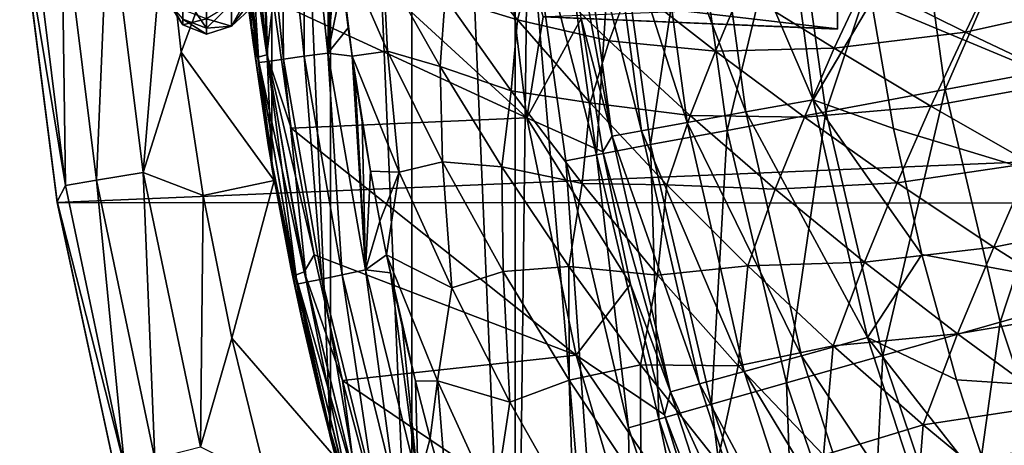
# Model space of a CAD drawing. Header units: metres. Extents: x -24 to 127, y -24 to 24.
# Tile 10 of 151: x -23.91 to -17.13, y -5.73 to -2.8. Entities that reach past the tile are written whole.
import ezdxf

# ---------------------------------------------------------------- set-up
doc = ezdxf.new("R2010")
doc.units = ezdxf.units.M
doc.layers.add('solid_12_381_051_XXX', color=7, linetype='CONTINUOUS')

msp = doc.modelspace()

# ---------------------------------------------------------------- linework, layer by layer
at = {"layer": 'solid_12_381_051_XXX'}
for points in [[(-21.211601, 7.5045, 115.500305), (-21.771027, 5.679258, 115.500305), (-21.21158, -7.504559, 115.500305)], [(-21.211601, 7.5045, 115.500305), (-21.21158, -7.504559, 115.500305), (-20.499392, -9.273963, 115.500305)], [(-20.499464, -0.008795, 115.500305), (-21.211601, 7.5045, 115.500305), (-20.499392, -9.273963, 115.500305)], [(-10.718798, -5.719483, 143.050308), (-17.391409, 5.488925, 143.050308), (-10.718798, 5.719479, 143.050308)], [(-21.771027, 5.679258, 115.500305), (-22.174814, 3.811492, 115.500305), (-21.771015, -5.679303, 115.500305)], [(-21.771027, 5.679258, 115.500305), (-21.771015, -5.679303, 115.500305), (-21.21158, -7.504559, 115.500305)], [(-10.718798, -5.719483, 143.050308), (-17.64142, 4.624305, 143.050308), (-17.391409, 5.488925, 143.050308)], [(-10.718798, -5.719483, 143.050308), (-17.847593, 3.75311, 143.050308), (-17.64142, 4.624305, 143.050308)], [(-22.174814, 3.811492, 115.500305), (-22.41716, 1.920556, 115.500305), (-22.174809, -3.811522, 115.500305)], [(-22.174814, 3.811492, 115.500305), (-22.174809, -3.811522, 115.500305), (-21.771015, -5.679303, 115.500305)], [(-10.718798, -5.719483, 143.050308), (-18.009558, 2.876468, 143.050308), (-17.847593, 3.75311, 143.050308)], [(-18.277462, -2.857893, 133.692993), (-18.277462, 2.698799, 133.043076), (-18.277462, 2.860803, 133.716141)], [(-18.277462, -2.860803, 134.384476), (-18.277462, 2.860803, 133.716141), (-18.277462, 2.857893, 134.407608)], [(-18.277462, -2.857893, 133.692993), (-18.277462, 2.860803, 133.716141), (-18.277462, -2.860803, 134.384476)], [(-18.277462, -2.860803, 134.384476), (-18.277462, 2.857893, 134.407608), (-18.277462, -2.698799, 135.057541)], [(-10.718798, -5.719483, 143.050308), (-18.128433, 1.990991, 143.050308), (-18.009558, 2.876468, 143.050308)], [(-18.277462, -2.690458, 133.02092), (-18.277462, 2.698799, 133.043076), (-18.277462, -2.857893, 133.692993)], [(-10.718798, -5.719483, 143.050308), (-18.204218, 1.096678, 143.050308), (-18.128433, 1.990991, 143.050308)], [(-22.41716, 1.920556, 115.500305), (-22.41716, -1.920572, 115.500305), (-22.174809, -3.811522, 115.500305)], [(-10.718798, -5.719483, 143.050308), (-18.236916, 0.19353, 143.050308), (-18.204218, 1.096678, 143.050308)], [(-10.718798, -5.719483, 143.050308), (-18.237686, 0.096766, 143.050308), (-18.236916, 0.19353, 143.050308)], [(-10.718798, -5.719483, 143.050308), (-18.237942, 0, 143.050308), (-18.237686, 0.096766, 143.050308)], [(-20.411968, -1.897442, 115.500305), (-20.499464, -0.008795, 115.500305), (-20.499392, -9.273963, 115.500305)], [(-10.718798, -5.719483, 143.050308), (-18.215172, -0.898477, 143.050308), (-18.237942, 0, 143.050308)], [(-10.718798, -5.719483, 143.050308), (-18.149597, -1.788854, 143.050308), (-18.215172, -0.898477, 143.050308)], [(-22.365459, -1.523846, 128.502487), (-22.209856, -3.037941, 128.429932), (-22.429228, -1.531495, 128.605469)], [(-22.417665, -1.923091, 128.696045), (-22.429228, -1.531495, 128.605469), (-22.272846, -3.053168, 128.532547)], [(-22.209856, -3.037941, 128.429932), (-22.272846, -3.053168, 128.532547), (-22.429228, -1.531495, 128.605469)], [(-22.362608, -1.545042, 144.753616), (-22.426624, -1.549474, 144.586761), (-22.26652, -3.09158, 144.586746)], [(-22.426624, -1.549474, 144.586761), (-22.414381, -1.961007, 144.421066), (-22.307508, -2.936842, 144.421112)], [(-22.26652, -3.09158, 144.586746), (-22.426624, -1.549474, 144.586761), (-22.307508, -2.936842, 144.421112)], [(-22.365459, -1.523846, 128.502487), (-22.165905, -2.666538, 128.386429), (-22.209856, -3.037941, 128.429932)], [(-22.2542, -1.537546, 144.903381), (-22.362608, -1.545042, 144.753616), (-22.202995, -3.082741, 144.753616)], [(-22.202995, -3.082741, 144.753616), (-22.362608, -1.545042, 144.753616), (-22.26652, -3.09158, 144.586746)], [(-22.110441, -1.527611, 145.019424), (-22.2542, -1.537546, 144.903381), (-22.095394, -3.067789, 144.903397)], [(-22.095394, -3.067789, 144.903397), (-22.2542, -1.537546, 144.903381), (-22.202995, -3.082741, 144.753616)], [(-21.947403, -1.516346, 145.091888), (-22.110441, -1.527611, 145.019424), (-21.95269, -3.047968, 145.01947)], [(-21.95269, -3.047968, 145.01947), (-22.110441, -1.527611, 145.019424), (-22.095394, -3.067789, 144.903397)], [(-21.790834, -3.025496, 145.091965), (-21.947403, -1.516346, 145.091888), (-21.95269, -3.047968, 145.01947)], [(-21.775179, -1.61932, 145.120102), (-21.947403, -1.516346, 145.091888), (-21.790834, -3.025496, 145.091965)], [(-16.78463, -1.555189, 125.583504), (-17.760824, -1.645608, 124.063568), (-17.533224, -3.277341, 124.063568)], [(-16.569536, -3.097238, 125.583504), (-16.78463, -1.555189, 125.583504), (-17.533224, -3.277341, 124.063568)], [(-21.767063, -1.722431, 145.120117), (-21.775179, -1.61932, 145.120102), (-21.790834, -3.025496, 145.091965)], [(-19.1408, -1.722703, 142.793625), (-18.668873, -1.680229, 142.985138), (-18.443104, -3.34693, 142.985138)], [(-18.443104, -3.34693, 142.985138), (-18.668873, -1.680229, 142.985138), (-18.041218, -2.671131, 143.050308)], [(-17.760824, -1.645608, 124.063568), (-18.596296, -1.723019, 122.461281), (-18.35799, -3.431509, 122.461281)], [(-17.533224, -3.277341, 124.063568), (-17.760824, -1.645608, 124.063568), (-18.35799, -3.431509, 122.461281)], [(-21.75168, -1.91682, 145.120087), (-21.767063, -1.722431, 145.120117), (-21.790834, -3.025496, 145.091965)], [(-19.866753, -1.78804, 142.08902), (-19.548979, -1.75944, 142.488266), (-19.312565, -3.504714, 142.488266)], [(-19.548979, -1.75944, 142.488266), (-19.1408, -1.722703, 142.793625), (-18.909325, -3.431536, 142.793625)], [(-19.312565, -3.504714, 142.488266), (-19.548979, -1.75944, 142.488266), (-18.909325, -3.431536, 142.793625)], [(-18.596296, -1.723019, 122.461281), (-19.284218, -1.786756, 120.789749), (-19.037096, -3.558447, 120.789749)], [(-18.909325, -3.431536, 142.793625), (-19.1408, -1.722703, 142.793625), (-18.443104, -3.34693, 142.985138)], [(-18.35799, -3.431509, 122.461281), (-18.596296, -1.723019, 122.461281), (-19.037096, -3.558447, 120.789749)], [(-22.254616, -1.788456, 128.427795), (-20.625158, -1.767748, 127.667969), (-20.417236, -3.471261, 127.571014)], [(-22.165905, -2.666538, 128.386429), (-22.254616, -1.788456, 128.427795), (-20.417236, -3.471261, 127.571014)], [(-20.417236, -3.471261, 127.571014), (-20.625158, -1.767748, 127.667969), (-20.306238, -2.776495, 133.718994)], [(-19.830616, -3.598726, 141.621948), (-20.15098, -1.86092, 141.120102), (-20.073372, -1.806636, 141.621948)], [(-20.073372, -1.806636, 141.621948), (-19.866753, -1.78804, 142.08902), (-19.626495, -3.561684, 142.08902)], [(-19.830616, -3.598726, 141.621948), (-20.073372, -1.806636, 141.621948), (-19.626495, -3.561684, 142.08902)], [(-19.626495, -3.561684, 142.08902), (-19.866753, -1.78804, 142.08902), (-19.312565, -3.504714, 142.488266)], [(-19.284218, -1.786756, 120.789749), (-19.81896, -1.836297, 119.06263), (-19.564985, -3.657117, 119.06263)], [(-19.037096, -3.558447, 120.789749), (-19.284218, -1.786756, 120.789749), (-19.564985, -3.657117, 119.06263)], [(-10.718798, -5.719483, 143.050308), (-18.041218, -2.671131, 143.050308), (-18.149597, -1.788854, 143.050308)], [(-20.411968, -1.897442, 115.500305), (-20.499392, -9.273963, 115.500305), (-19.641264, -10.975884, 115.500305)], [(-19.93733, -3.726782, 117.29406), (-20.196144, -1.87131, 117.29406), (-20.411968, -1.897442, 115.500305)], [(-20.150007, -3.769019, 115.500305), (-20.411968, -1.897442, 115.500305), (-19.641264, -10.975884, 115.500305)], [(-19.93733, -3.726782, 117.29406), (-20.411968, -1.897442, 115.500305), (-20.150007, -3.769019, 115.500305)], [(-19.81896, -1.836297, 119.06263), (-20.196144, -1.87131, 117.29406), (-19.93733, -3.726782, 117.29406)], [(-19.830616, -3.598726, 141.621948), (-20.04397, -2.786448, 141.120102), (-20.15098, -1.86092, 141.120102)], [(-19.564985, -3.657117, 119.06263), (-19.81896, -1.836297, 119.06263), (-19.93733, -3.726782, 117.29406)], [(-23.626411, -1.95774, -0.293171), (-23.842466, -1.975643, -0.618042), (-23.597885, -3.937791, -0.618042)], [(-23.384047, -3.902107, -0.293171), (-23.30282, -1.930927, -0.07612), (-23.626411, -1.95774, -0.293171)], [(-23.384047, -3.902107, -0.293171), (-23.626411, -1.95774, -0.293171), (-23.597885, -3.937791, -0.618042)], [(-23.384047, -3.902107, -0.293171), (-23.063774, -3.848663, -0.07612), (-23.30282, -1.930927, -0.07612)], [(-23.30282, -1.930927, -0.07612), (-23.063774, -3.848663, -0.07612), (-22.910227, -2.022259)], [(-22.413469, -1.966844), (-22.910227, -2.022259), (-22.800711, -3.019193)], [(-22.158758, -3.903927), (-22.413469, -1.966844), (-22.800711, -3.019193)], [(-22.32589, -2.793687, 128.653015), (-22.417665, -1.923091, 128.696045), (-22.272846, -3.053168, 128.532547)], [(-22.413469, -1.966844), (-22.174809, -3.811522, 115.500305), (-22.41716, -1.920572, 115.500305)], [(-22.333708, -2.730478, 134.181442), (-22.307508, -2.936842, 144.421112), (-22.414381, -1.961007, 144.421066)], [(-22.158758, -3.903927), (-22.174809, -3.811522, 115.500305), (-22.413469, -1.966844)], [(-21.722008, -2.221903, 145.120148), (-21.75168, -1.91682, 145.120087), (-21.790834, -3.025496, 145.091965)], [(-23.597885, -3.937791, -0.618042), (-23.842466, -1.975643, -0.618042), (-23.913879, -2.031342, -1)], [(-23.597885, -3.937791, -0.618042), (-23.913879, -2.031342, -1), (-23.656137, -4.048105, -1)], [(-23.912445, -2.042683, -4), (-23.656137, -4.048105, -1), (-23.913879, -2.031342, -1)], [(-23.063774, -3.848663, -0.07612), (-22.800711, -3.019193), (-22.910227, -2.022259)], [(-23.912445, -2.042683, -4), (-23.654963, -4.05514, -4), (-23.656137, -4.048105, -1)], [(-23.912445, -2.042683, -4), (23.911007, -2.055428, -4), (-23.654963, -4.05514, -4)], [(-23.654963, -4.05514, -4), (23.911007, -2.055428, -4), (23.650919, -4.078241, -4)], [(-21.688557, -2.534365, 145.120132), (-21.722008, -2.221903, 145.120148), (-21.790834, -3.025496, 145.091965)], [(-21.648611, -2.850932, 145.120193), (-21.722008, -2.221903, 145.120148), (-21.688557, -2.534365, 145.120132)], [(-21.622417, -3.046231, 145.120193), (-21.722008, -2.221903, 145.120148), (-21.648611, -2.850932, 145.120193)], [(-21.377613, -3.011735, 145.132767), (-21.722008, -2.221903, 145.120148), (-21.622417, -3.046231, 145.120193)], [(-21.407566, -2.421901, 145.134933), (-21.722008, -2.221903, 145.120148), (-21.377613, -3.011735, 145.132767)], [(-20.481678, -2.79742, 145.178787), (-20.952631, -2.223238, 145.158752), (-20.981155, -2.64177, 145.154999)], [(-20.381187, -2.423367, 145.185974), (-20.952631, -2.223238, 145.158752), (-20.481678, -2.79742, 145.178787)], [(-21.015766, -3.118736, 145.150116), (-21.407566, -2.421901, 145.134933), (-21.377613, -3.011735, 145.132767)], [(-20.981155, -2.64177, 145.154999), (-21.407566, -2.421901, 145.134933), (-21.015766, -3.118736, 145.150116)], [(-19.849758, -2.941207, 145.208801), (-20.381187, -2.423367, 145.185974), (-20.481678, -2.79742, 145.178787)], [(-19.706753, -2.552049, 145.218201), (-20.381187, -2.423367, 145.185974), (-19.849758, -2.941207, 145.208801)], [(-17.155077, -2.38081, 145.339645), (-18.085123, -2.537664, 145.295609), (-17.393667, -2.880985, 145.325638)], [(-16.420038, -2.665584, 145.371475), (-17.155077, -2.38081, 145.339645), (-17.393667, -2.880985, 145.325638)], [(-21.648611, -2.850932, 145.120193), (-21.688557, -2.534365, 145.120132), (-21.790834, -3.025496, 145.091965)], [(-19.117834, -3.012245, 145.243652), (-19.706753, -2.552049, 145.218201), (-19.849758, -2.941207, 145.208801)], [(-18.941885, -2.590919, 145.254776), (-19.706753, -2.552049, 145.218201), (-19.117834, -3.012245, 145.243652)], [(-18.085123, -2.537664, 145.295609), (-18.941885, -2.590919, 145.254776), (-18.299377, -2.992901, 145.282654)], [(-17.393667, -2.880985, 145.325638), (-18.085123, -2.537664, 145.295609), (-18.299377, -2.992901, 145.282654)], [(-22.625956, -2.855031, 133.54689), (-22.789604, -2.79137, 133.558105), (-22.789604, -2.611861, 132.94931)], [(-22.625956, -2.855031, 133.54689), (-22.789604, -2.611861, 132.94931), (-22.625956, -2.671428, 132.924194)], [(-22.454206, -2.841161, 134.385254), (-22.333708, -2.730478, 134.181442), (-22.344465, -2.640994, 134.827301)], [(-22.454206, -2.841161, 134.385254), (-22.344465, -2.640994, 134.827301), (-22.454206, -2.685743, 135.035782)], [(-20.525824, -3.285736, 145.173203), (-20.981155, -2.64177, 145.154999), (-21.015766, -3.118736, 145.150116)], [(-20.481678, -2.79742, 145.178787), (-20.981155, -2.64177, 145.154999), (-20.525824, -3.285736, 145.173203)], [(-18.277462, -2.857893, 133.692993), (-20.306238, -2.776495, 133.718994), (-20.35054, -2.615642, 133.066986)], [(-18.277462, -2.690458, 133.02092), (-18.277462, -2.857893, 133.692993), (-20.35054, -2.615642, 133.066986)], [(-18.299377, -2.992901, 145.282654), (-18.941885, -2.590919, 145.254776), (-19.117834, -3.012245, 145.243652)], [(-22.789604, -2.830908, 134.191589), (-22.888699, -2.655306, 134.47879), (-22.888699, -2.67942, 133.815887)], [(-22.789604, -2.830908, 134.191589), (-22.789604, -2.728492, 134.817978), (-22.888699, -2.655306, 134.47879)], [(-22.789604, -2.79137, 133.558105), (-22.789604, -2.830908, 134.191589), (-22.888699, -2.67942, 133.815887)], [(-22.625956, -2.855031, 133.54689), (-22.625956, -2.671428, 132.924194), (-22.454206, -2.686107, 133.065811)], [(-22.625956, -2.79072, 134.835495), (-22.454206, -2.841161, 134.385254), (-22.454206, -2.685743, 135.035782)], [(-22.625956, -2.855031, 133.54689), (-22.454206, -2.686107, 133.065811), (-22.454206, -2.841285, 133.7164)], [(-22.454206, -2.686107, 133.065811), (-22.33847, -2.691239, 133.526489), (-22.454206, -2.841285, 133.7164)], [(-22.454206, -2.841285, 133.7164), (-22.33847, -2.691239, 133.526489), (-22.333708, -2.730478, 134.181442)], [(-22.209856, -3.037941, 128.429932), (-22.165905, -2.666538, 128.386429), (-22.04192, -3.54388, 128.328613)], [(-22.04192, -3.54388, 128.328613), (-22.165905, -2.666538, 128.386429), (-20.417236, -3.471261, 127.571014)], [(-18.277462, -2.860803, 134.384476), (-18.277462, -2.698799, 135.057541), (-20.282593, -2.776266, 134.390747)], [(-18.443104, -3.34693, 142.985138), (-18.041218, -2.671131, 143.050308), (-17.890032, -3.545307, 143.050308)], [(-10.718798, -5.719483, 143.050308), (-17.890032, -3.545307, 143.050308), (-18.041218, -2.671131, 143.050308)], [(-16.420038, -2.665584, 145.371475), (-17.393667, -2.880985, 145.325638), (-16.681589, -3.220406, 145.35585)], [(-22.625956, -2.79072, 134.835495), (-22.789604, -2.728492, 134.817978), (-22.789604, -2.830908, 134.191589)], [(-22.454206, -2.841285, 133.7164), (-22.333708, -2.730478, 134.181442), (-22.454206, -2.841161, 134.385254)], [(-22.333708, -2.730478, 134.181442), (-22.32589, -2.793687, 128.653015), (-22.307508, -2.936842, 144.421112)], [(-20.04397, -2.786448, 141.120102), (-20.417236, -3.471261, 127.571014), (-20.306238, -2.776495, 133.718994)], [(-18.277462, -2.860803, 134.384476), (-20.282593, -2.776266, 134.390747), (-20.306238, -2.776495, 133.718994)], [(-18.277462, -2.857893, 133.692993), (-18.277462, -2.860803, 134.384476), (-20.306238, -2.776495, 133.718994)], [(-22.625956, -2.79072, 134.835495), (-22.789604, -2.830908, 134.191589), (-22.625956, -2.895471, 134.194809)], [(-22.625956, -2.895471, 134.194809), (-22.789604, -2.830908, 134.191589), (-22.789604, -2.79137, 133.558105)], [(-22.625956, -2.895471, 134.194809), (-22.789604, -2.79137, 133.558105), (-22.625956, -2.855031, 133.54689)], [(-22.625956, -2.79072, 134.835495), (-22.625956, -2.895471, 134.194809), (-22.454206, -2.841161, 134.385254)], [(-22.625956, -2.895471, 134.194809), (-22.454206, -2.841285, 133.7164), (-22.454206, -2.841161, 134.385254)], [(-22.625956, -2.895471, 134.194809), (-22.625956, -2.855031, 133.54689), (-22.454206, -2.841285, 133.7164)], [(-22.20048, -3.659063, 128.594452), (-22.32589, -2.793687, 128.653015), (-22.272846, -3.053168, 128.532547)], [(-22.307508, -2.936842, 144.421112), (-22.32589, -2.793687, 128.653015), (-22.20048, -3.659063, 128.594452)], [(-19.981882, -3.367663, 145.199265), (-20.481678, -2.79742, 145.178787), (-20.525824, -3.285736, 145.173203)], [(-19.849758, -2.941207, 145.208801), (-20.481678, -2.79742, 145.178787), (-19.981882, -3.367663, 145.199265)], [(-20.04397, -2.786448, 141.120102), (-19.894472, -3.706071, 141.120102), (-20.417236, -3.471261, 127.571014)], [(-19.830616, -3.598726, 141.621948), (-19.894472, -3.706071, 141.120102), (-20.04397, -2.786448, 141.120102)], [(-21.622417, -3.046231, 145.120193), (-21.648611, -2.850932, 145.120193), (-21.790834, -3.025496, 145.091965)], [(-17.393667, -2.880985, 145.325638), (-18.299377, -2.992901, 145.282654), (-17.633873, -3.390794, 145.310822)], [(-16.681589, -3.220406, 145.35585), (-17.393667, -2.880985, 145.325638), (-17.633873, -3.390794, 145.310822)], [(-22.158175, -3.907086, 144.421219), (-22.307508, -2.936842, 144.421112), (-22.20048, -3.659063, 128.594452)], [(-22.26652, -3.09158, 144.586746), (-22.307508, -2.936842, 144.421112), (-22.158175, -3.907086, 144.421219)], [(-19.291275, -3.454936, 145.232025), (-19.849758, -2.941207, 145.208801), (-19.981882, -3.367663, 145.199265)], [(-19.117834, -3.012245, 145.243652), (-19.849758, -2.941207, 145.208801), (-19.291275, -3.454936, 145.232025)], [(-23.063774, -3.848663, -0.07612), (-22.64806, -4.008097), (-22.800711, -3.019193)], [(-22.158758, -3.903927), (-22.800711, -3.019193), (-22.64806, -4.008097)], [(-22.209856, -3.037941, 128.429932), (-21.952003, -4.534931, 128.309692), (-22.272846, -3.053168, 128.532547)], [(-22.20048, -3.659063, 128.594452), (-22.272846, -3.053168, 128.532547), (-22.01371, -4.557606, 128.411713)], [(-21.952003, -4.534931, 128.309692), (-22.01371, -4.557606, 128.411713), (-22.272846, -3.053168, 128.532547)], [(-22.209856, -3.037941, 128.429932), (-22.04192, -3.54388, 128.328613), (-21.882921, -4.417186, 128.254471)], [(-22.209856, -3.037941, 128.429932), (-21.882921, -4.417186, 128.254471), (-21.952003, -4.534931, 128.309692)], [(-21.95269, -3.047968, 145.01947), (-22.095394, -3.067789, 144.903397), (-21.831541, -4.583467, 144.903442)], [(-21.790834, -3.025496, 145.091965), (-21.95269, -3.047968, 145.01947), (-21.69058, -4.553861, 145.019562)], [(-21.69058, -4.553861, 145.019562), (-21.95269, -3.047968, 145.01947), (-21.831541, -4.583467, 144.903442)], [(-21.530685, -4.52029, 145.092117), (-21.790834, -3.025496, 145.091965), (-21.69058, -4.553861, 145.019562)], [(-21.622417, -3.046231, 145.120193), (-21.790834, -3.025496, 145.091965), (-21.530685, -4.52029, 145.092117)], [(-21.377613, -3.011735, 145.132767), (-21.622417, -3.046231, 145.120193), (-21.297071, -3.847836, 145.130203)], [(-21.604048, -3.174066, 145.120209), (-21.622417, -3.046231, 145.120193), (-21.530685, -4.52029, 145.092117)], [(-21.552891, -3.502269, 145.120255), (-21.622417, -3.046231, 145.120193), (-21.604048, -3.174066, 145.120209)], [(-21.495705, -3.839289, 145.1203), (-21.622417, -3.046231, 145.120193), (-21.552891, -3.502269, 145.120255)], [(-21.297071, -3.847836, 145.130203), (-21.622417, -3.046231, 145.120193), (-21.495705, -3.839289, 145.1203)], [(-20.998253, -3.775211, 145.145782), (-21.377613, -3.011735, 145.132767), (-21.297071, -3.847836, 145.130203)], [(-21.015766, -3.118736, 145.150116), (-21.377613, -3.011735, 145.132767), (-20.998253, -3.775211, 145.145782)], [(-18.503809, -3.468273, 145.26947), (-19.117834, -3.012245, 145.243652), (-19.291275, -3.454936, 145.232025)], [(-18.299377, -2.992901, 145.282654), (-19.117834, -3.012245, 145.243652), (-18.503809, -3.468273, 145.26947)], [(-17.633873, -3.390794, 145.310822), (-18.299377, -2.992901, 145.282654), (-18.503809, -3.468273, 145.26947)], [(-22.202995, -3.082741, 144.753616), (-22.26652, -3.09158, 144.586746), (-22.000519, -4.618997, 144.586761)], [(-22.000519, -4.618997, 144.586761), (-22.26652, -3.09158, 144.586746), (-22.158175, -3.907086, 144.421219)], [(-22.095394, -3.067789, 144.903397), (-22.202995, -3.082741, 144.753616), (-21.937807, -4.6058, 144.753647)], [(-21.937807, -4.6058, 144.753647), (-22.202995, -3.082741, 144.753616), (-22.000519, -4.618997, 144.586761)], [(-21.831541, -4.583467, 144.903442), (-22.095394, -3.067789, 144.903397), (-21.937807, -4.6058, 144.753647)], [(-20.589792, -3.810613, 145.165741), (-21.015766, -3.118736, 145.150116), (-20.998253, -3.775211, 145.145782)], [(-20.525824, -3.285736, 145.173203), (-21.015766, -3.118736, 145.150116), (-20.589792, -3.810613, 145.165741)], [(-16.569536, -3.097238, 125.583504), (-17.533224, -3.277341, 124.063568), (-17.156038, -4.881113, 124.063568)], [(-16.213078, -4.612862, 125.583504), (-16.569536, -3.097238, 125.583504), (-17.156038, -4.881113, 124.063568)], [(-21.552891, -3.502269, 145.120255), (-21.604048, -3.174066, 145.120209), (-21.530685, -4.52029, 145.092117)], [(-16.681589, -3.220406, 145.35585), (-17.633873, -3.390794, 145.310822), (-16.944984, -3.78388, 145.339279)], [(-20.037706, -3.924512, 145.191864), (-20.525824, -3.285736, 145.173203), (-20.589792, -3.810613, 145.165741)], [(-19.981882, -3.367663, 145.199265), (-20.525824, -3.285736, 145.173203), (-20.037706, -3.924512, 145.191864)], [(-17.533224, -3.277341, 124.063568), (-18.35799, -3.431509, 122.461281), (-17.96306, -5.110723, 122.461281)], [(-17.156038, -4.881113, 124.063568), (-17.533224, -3.277341, 124.063568), (-17.96306, -5.110723, 122.461281)], [(-19.452856, -3.932968, 145.220169), (-19.981882, -3.367663, 145.199265), (-20.037706, -3.924512, 145.191864)], [(-19.291275, -3.454936, 145.232025), (-19.981882, -3.367663, 145.199265), (-19.452856, -3.932968, 145.220169)], [(-18.909325, -3.431536, 142.793625), (-18.443104, -3.34693, 142.985138), (-18.06884, -4.986683, 142.985138)], [(-17.633873, -3.390794, 145.310822), (-18.503809, -3.468273, 145.26947), (-17.864218, -3.919344, 145.295639)], [(-18.443104, -3.34693, 142.985138), (-17.890032, -3.545307, 143.050308), (-17.695059, -4.414678, 143.050308)], [(-18.06884, -4.986683, 142.985138), (-18.443104, -3.34693, 142.985138), (-17.695059, -4.414678, 143.050308)], [(-16.944984, -3.78388, 145.339279), (-17.633873, -3.390794, 145.310822), (-17.864218, -3.919344, 145.295639)], [(-18.705305, -3.963659, 145.255676), (-19.291275, -3.454936, 145.232025), (-19.452856, -3.932968, 145.220169)], [(-19.312565, -3.504714, 142.488266), (-18.909325, -3.431536, 142.793625), (-18.5256, -5.112741, 142.793625)], [(-18.503809, -3.468273, 145.26947), (-19.291275, -3.454936, 145.232025), (-18.705305, -3.963659, 145.255676)], [(-18.35799, -3.431509, 122.461281), (-19.037096, -3.558447, 120.789749), (-18.627558, -5.299778, 120.789749)], [(-18.5256, -5.112741, 142.793625), (-18.909325, -3.431536, 142.793625), (-18.06884, -4.986683, 142.985138)], [(-17.96306, -5.110723, 122.461281), (-18.35799, -3.431509, 122.461281), (-18.627558, -5.299778, 120.789749)], [(-22.04192, -3.54388, 128.328613), (-20.417236, -3.471261, 127.571014), (-20.078037, -5.108995, 127.412849)], [(-21.495705, -3.839289, 145.1203), (-21.552891, -3.502269, 145.120255), (-21.530685, -4.52029, 145.092117)], [(-19.702806, -4.617837, 141.120102), (-20.078037, -5.108995, 127.412849), (-20.417236, -3.471261, 127.571014)], [(-19.894472, -3.706071, 141.120102), (-19.702806, -4.617837, 141.120102), (-20.417236, -3.471261, 127.571014)], [(-19.626495, -3.561684, 142.08902), (-19.312565, -3.504714, 142.488266), (-18.920658, -5.22177, 142.488266)], [(-18.920658, -5.22177, 142.488266), (-19.312565, -3.504714, 142.488266), (-18.5256, -5.112741, 142.793625)], [(-17.864218, -3.919344, 145.295639), (-18.503809, -3.468273, 145.26947), (-18.705305, -3.963659, 145.255676)], [(-21.882921, -4.417186, 128.254471), (-22.04192, -3.54388, 128.328613), (-20.078037, -5.108995, 127.412849)], [(-19.830616, -3.598726, 141.621948), (-19.626495, -3.561684, 142.08902), (-19.228218, -5.306651, 142.08902)], [(-19.228218, -5.306651, 142.08902), (-19.626495, -3.561684, 142.08902), (-18.920658, -5.22177, 142.488266)], [(-19.037096, -3.558447, 120.789749), (-19.564985, -3.657117, 119.06263), (-19.144093, -5.446735, 119.06263)], [(-18.627558, -5.299778, 120.789749), (-19.037096, -3.558447, 120.789749), (-19.144093, -5.446735, 119.06263)], [(-10.718798, -5.719483, 143.050308), (-17.695059, -4.414678, 143.050308), (-17.890032, -3.545307, 143.050308)], [(-22.042154, -4.515908, 128.521317), (-22.20048, -3.659063, 128.594452), (-22.01371, -4.557606, 128.411713)], [(-22.158175, -3.907086, 144.421219), (-22.20048, -3.659063, 128.594452), (-22.042154, -4.515908, 128.521317)], [(-19.564985, -3.657117, 119.06263), (-19.93733, -3.726782, 117.29406), (-19.508421, -5.550459, 117.29406)], [(-19.428198, -5.361842, 141.621948), (-19.894472, -3.706071, 141.120102), (-19.830616, -3.598726, 141.621948)], [(-19.428198, -5.361842, 141.621948), (-19.830616, -3.598726, 141.621948), (-19.228218, -5.306651, 142.08902)], [(-19.144093, -5.446735, 119.06263), (-19.564985, -3.657117, 119.06263), (-19.508421, -5.550459, 117.29406)], [(-19.93733, -3.726782, 117.29406), (-20.150007, -3.769019, 115.500305), (-19.717886, -5.608364, 115.500305)], [(-19.508421, -5.550459, 117.29406), (-19.93733, -3.726782, 117.29406), (-19.717886, -5.608364, 115.500305)], [(-19.428198, -5.361842, 141.621948), (-19.702806, -4.617837, 141.120102), (-19.894472, -3.706071, 141.120102)], [(-20.998253, -3.775211, 145.145782), (-21.297071, -3.847836, 145.130203), (-20.935036, -4.643697, 145.140488)], [(-20.581156, -4.532054, 145.159225), (-20.998253, -3.775211, 145.145782), (-20.935036, -4.643697, 145.140488)], [(-20.589792, -3.810613, 145.165741), (-20.998253, -3.775211, 145.145782), (-20.581156, -4.532054, 145.159225)], [(-19.717886, -5.608364, 115.500305), (-20.150007, -3.769019, 115.500305), (-19.641264, -10.975884, 115.500305)], [(-16.944984, -3.78388, 145.339279), (-17.864218, -3.919344, 145.295639), (-17.19873, -4.36462, 145.322159)], [(-16.23307, -4.171128, 145.367966), (-16.944984, -3.78388, 145.339279), (-17.19873, -4.36462, 145.322159)], [(-22.981945, -5.819819, -0.293171), (-23.063774, -3.848663, -0.07612), (-23.384047, -3.902107, -0.293171)], [(-23.063774, -3.848663, -0.07612), (-22.667179, -5.740109, -0.07612), (-22.64806, -4.008097)], [(-22.981945, -5.819819, -0.293171), (-22.667179, -5.740109, -0.07612), (-23.063774, -3.848663, -0.07612)], [(-22.158758, -3.903927), (-21.771015, -5.679303, 115.500305), (-22.174809, -3.811522, 115.500305)], [(-21.431065, -4.184553, 145.120346), (-21.495705, -3.839289, 145.1203), (-21.530685, -4.52029, 145.092117)], [(-21.297071, -3.847836, 145.130203), (-21.495705, -3.839289, 145.1203), (-21.431065, -4.184553, 145.120346)], [(-21.297071, -3.847836, 145.130203), (-21.431065, -4.184553, 145.120346), (-21.384403, -4.417801, 145.120377)], [(-20.935036, -4.643697, 145.140488), (-21.297071, -3.847836, 145.130203), (-21.384403, -4.417801, 145.120377)], [(-20.129366, -4.49624, 145.181808), (-20.589792, -3.810613, 145.165741), (-20.581156, -4.532054, 145.159225)], [(-20.037706, -3.924512, 145.191864), (-20.589792, -3.810613, 145.165741), (-20.129366, -4.49624, 145.181808)], [(-23.384047, -3.902107, -0.293171), (-23.597885, -3.937791, -0.618042), (-23.192106, -5.873039, -0.618042)], [(-22.981945, -5.819819, -0.293171), (-23.384047, -3.902107, -0.293171), (-23.192106, -5.873039, -0.618042)], [(-22.158758, -3.903927), (-22.64806, -4.008097), (-22.451643, -4.991016)], [(-21.733795, -5.818691), (-22.158758, -3.903927), (-22.451643, -4.991016)], [(-21.733795, -5.818691), (-21.771015, -5.679303, 115.500305), (-22.158758, -3.903927)], [(-21.96666, -4.869893, 144.421371), (-22.158175, -3.907086, 144.421219), (-22.042154, -4.515908, 128.521317)], [(-22.000519, -4.618997, 144.586761), (-22.158175, -3.907086, 144.421219), (-21.96666, -4.869893, 144.421371)], [(-19.516445, -4.5569, 145.210983), (-20.037706, -3.924512, 145.191864), (-20.129366, -4.49624, 145.181808)], [(-19.452856, -3.932968, 145.220169), (-20.037706, -3.924512, 145.191864), (-19.516445, -4.5569, 145.210983)], [(-18.894207, -4.49234, 145.241501), (-19.452856, -3.932968, 145.220169), (-19.516445, -4.5569, 145.210983)], [(-18.705305, -3.963659, 145.255676), (-19.452856, -3.932968, 145.220169), (-18.894207, -4.49234, 145.241501)], [(-17.864218, -3.919344, 145.295639), (-18.705305, -3.963659, 145.255676), (-18.091415, -4.466482, 145.279709)], [(-17.19873, -4.36462, 145.322159), (-17.864218, -3.919344, 145.295639), (-18.091415, -4.466482, 145.279709)], [(-23.192106, -5.873039, -0.618042), (-23.597885, -3.937791, -0.618042), (-23.656137, -4.048105, -1)], [(-18.091415, -4.466482, 145.279709), (-18.705305, -3.963659, 145.255676), (-18.894207, -4.49234, 145.241501)], [(-23.192106, -5.873039, -0.618042), (-23.656137, -4.048105, -1), (-23.228622, -6.035817, -1)], [(-23.654963, -4.05514, -4), (-23.228622, -6.035817, -1), (-23.656137, -4.048105, -1)], [(-23.654963, -4.05514, -4), (-23.225561, -6.044409, -4), (-23.228622, -6.035817, -1)], [(-23.654963, -4.05514, -4), (23.650919, -4.078241, -4), (-23.225561, -6.044409, -4)], [(-22.667179, -5.740109, -0.07612), (-22.451643, -4.991016), (-22.64806, -4.008097)], [(-23.225561, -6.044409, -4), (23.650919, -4.078241, -4), (23.217451, -6.075547, -4)], [(-21.384403, -4.417801, 145.120377), (-21.431065, -4.184553, 145.120346), (-21.530685, -4.52029, 145.092117)], [(-16.23307, -4.171128, 145.367966), (-17.19873, -4.36462, 145.322159), (-16.507841, -4.802927, 145.348953)], [(-17.19873, -4.36462, 145.322159), (-18.091415, -4.466482, 145.279709), (-17.449371, -4.962437, 145.304108)], [(-16.507841, -4.802927, 145.348953), (-17.19873, -4.36462, 145.322159), (-17.449371, -4.962437, 145.304108)], [(-21.952003, -4.534931, 128.309692), (-21.882921, -4.417186, 128.254471), (-21.689182, -5.283006, 128.164139)], [(-21.689182, -5.283006, 128.164139), (-21.882921, -4.417186, 128.254471), (-20.078037, -5.108995, 127.412849)], [(-21.358665, -4.540489, 145.120407), (-21.384403, -4.417801, 145.120377), (-21.530685, -4.52029, 145.092117)], [(-21.277332, -4.907569, 145.120468), (-21.384403, -4.417801, 145.120377), (-21.358665, -4.540489, 145.120407)], [(-21.186296, -5.287143, 145.120544), (-21.384403, -4.417801, 145.120377), (-21.277332, -4.907569, 145.120468)], [(-21.034298, -5.285325, 145.128159), (-21.384403, -4.417801, 145.120377), (-21.186296, -5.287143, 145.120544)], [(-20.935036, -4.643697, 145.140488), (-21.384403, -4.417801, 145.120377), (-21.034298, -5.285325, 145.128159)], [(-18.091415, -4.466482, 145.279709), (-18.894207, -4.49234, 145.241501), (-18.305548, -5.044781, 145.263245)], [(-17.449371, -4.962437, 145.304108), (-18.091415, -4.466482, 145.279709), (-18.305548, -5.044781, 145.263245)], [(-18.06884, -4.986683, 142.985138), (-17.695059, -4.414678, 143.050308), (-17.456625, -5.278143, 143.050308)], [(-10.718798, -5.719483, 143.050308), (-17.456625, -5.278143, 143.050308), (-17.695059, -4.414678, 143.050308)], [(-21.852007, -5.360952, 128.434525), (-22.042154, -4.515908, 128.521317), (-22.01371, -4.557606, 128.411713)], [(-21.96666, -4.869893, 144.421371), (-22.042154, -4.515908, 128.521317), (-21.852007, -5.360952, 128.434525)], [(-21.952003, -4.534931, 128.309692), (-21.59416, -6.00664, 128.142838), (-22.01371, -4.557606, 128.411713)], [(-21.952003, -4.534931, 128.309692), (-21.689182, -5.283006, 128.164139), (-21.59416, -6.00664, 128.142838)], [(-21.530685, -4.52029, 145.092117), (-21.69058, -4.553861, 145.019562), (-21.325354, -6.038136, 145.01973)], [(-21.168186, -5.993633, 145.092346), (-21.530685, -4.52029, 145.092117), (-21.325354, -6.038136, 145.01973)], [(-21.358665, -4.540489, 145.120407), (-21.530685, -4.52029, 145.092117), (-21.168186, -5.993633, 145.092346)], [(-21.277332, -4.907569, 145.120468), (-21.358665, -4.540489, 145.120407), (-21.168186, -5.993633, 145.092346)], [(-20.581156, -4.532054, 145.159225), (-20.935036, -4.643697, 145.140488), (-20.534948, -5.431319, 145.151123)], [(-20.129366, -4.49624, 145.181808), (-20.581156, -4.532054, 145.159225), (-20.126125, -5.280766, 145.17308)], [(-20.126125, -5.280766, 145.17308), (-20.581156, -4.532054, 145.159225), (-20.534948, -5.431319, 145.151123)], [(-19.634209, -5.174325, 145.198303), (-20.129366, -4.49624, 145.181808), (-20.126125, -5.280766, 145.17308)], [(-19.516445, -4.5569, 145.210983), (-20.129366, -4.49624, 145.181808), (-19.634209, -5.174325, 145.198303)], [(-18.894207, -4.49234, 145.241501), (-19.516445, -4.5569, 145.210983), (-18.961676, -5.181699, 145.23053)], [(-18.305548, -5.044781, 145.263245), (-18.894207, -4.49234, 145.241501), (-18.961676, -5.181699, 145.23053)], [(-21.852007, -5.360952, 128.434525), (-22.01371, -4.557606, 128.411713), (-21.654102, -6.036574, 128.244019)], [(-21.59416, -6.00664, 128.142838), (-21.654102, -6.036574, 128.244019), (-22.01371, -4.557606, 128.411713)], [(-21.937807, -4.6058, 144.753647), (-22.000519, -4.618997, 144.586761), (-21.629887, -6.124454, 144.586807)], [(-21.831541, -4.583467, 144.903442), (-21.937807, -4.6058, 144.753647), (-21.5683, -6.106974, 144.753708)], [(-21.5683, -6.106974, 144.753708), (-21.937807, -4.6058, 144.753647), (-21.629887, -6.124454, 144.586807)], [(-21.69058, -4.553861, 145.019562), (-21.831541, -4.583467, 144.903442), (-21.463888, -6.07738, 144.903549)], [(-21.463888, -6.07738, 144.903549), (-21.831541, -4.583467, 144.903442), (-21.5683, -6.106974, 144.753708)], [(-21.325354, -6.038136, 145.01973), (-21.69058, -4.553861, 145.019562), (-21.463888, -6.07738, 144.903549)], [(-18.961676, -5.181699, 145.23053), (-19.516445, -4.5569, 145.210983), (-19.634209, -5.174325, 145.198303)], [(-16.213078, -4.612862, 125.583504), (-17.156038, -4.881113, 124.063568), (-16.632484, -6.443241, 124.063568)], [(-22.000519, -4.618997, 144.586761), (-21.96666, -4.869893, 144.421371), (-21.733332, -5.823429, 144.4216)], [(-21.629887, -6.124454, 144.586807), (-22.000519, -4.618997, 144.586761), (-21.733332, -5.823429, 144.4216)], [(-20.534948, -5.431319, 145.151123), (-20.935036, -4.643697, 145.140488), (-21.034298, -5.285325, 145.128159)], [(-19.702806, -4.617837, 141.120102), (-19.469378, -5.519815, 141.120102), (-20.078037, -5.108995, 127.412849)], [(-19.428198, -5.361842, 141.621948), (-19.469378, -5.519815, 141.120102), (-19.702806, -4.617837, 141.120102)], [(-16.507841, -4.802927, 145.348953), (-17.449371, -4.962437, 145.304108), (-16.779814, -5.450224, 145.328827)], [(-21.733332, -5.823429, 144.4216), (-21.96666, -4.869893, 144.421371), (-21.852007, -5.360952, 128.434525)], [(-17.156038, -4.881113, 124.063568), (-17.96306, -5.110723, 122.461281), (-17.414879, -6.746334, 122.461281)], [(-16.632484, -6.443241, 124.063568), (-17.156038, -4.881113, 124.063568), (-17.414879, -6.746334, 122.461281)], [(-21.186296, -5.287143, 145.120544), (-21.277332, -4.907569, 145.120468), (-21.168186, -5.993633, 145.092346)], [(-22.667179, -5.740109, -0.07612), (-22.210951, -5.969572), (-22.451643, -4.991016)], [(-21.733795, -5.818691), (-22.451643, -4.991016), (-22.210951, -5.969572)], [(-18.5256, -5.112741, 142.793625), (-18.06884, -4.986683, 142.985138), (-17.549097, -6.586287, 142.985138)], [(-17.449371, -4.962437, 145.304108), (-18.305548, -5.044781, 145.263245), (-17.686802, -5.589185, 145.28537)], [(-18.06884, -4.986683, 142.985138), (-17.456625, -5.278143, 143.050308), (-17.176697, -6.129117, 143.050308)], [(-17.549097, -6.586287, 142.985138), (-18.06884, -4.986683, 142.985138), (-17.176697, -6.129117, 143.050308)], [(-16.779814, -5.450224, 145.328827), (-17.449371, -4.962437, 145.304108), (-17.686802, -5.589185, 145.28537)], [(-18.305548, -5.044781, 145.263245), (-18.961676, -5.181699, 145.23053), (-18.373074, -5.797698, 145.250519)], [(-17.686802, -5.589185, 145.28537), (-18.305548, -5.044781, 145.263245), (-18.373074, -5.797698, 145.250519)], [(-21.689182, -5.283006, 128.164139), (-20.078037, -5.108995, 127.412849), (-19.614592, -6.684165, 127.196739)], [(-19.194679, -6.410093, 141.120102), (-19.614592, -6.684165, 127.196739), (-20.078037, -5.108995, 127.412849)], [(-19.469378, -5.519815, 141.120102), (-19.194679, -6.410093, 141.120102), (-20.078037, -5.108995, 127.412849)], [(-18.920658, -5.22177, 142.488266), (-18.5256, -5.112741, 142.793625), (-17.99272, -6.75278, 142.793625)], [(-17.96306, -5.110723, 122.461281), (-18.627558, -5.299778, 120.789749), (-18.059097, -6.995895, 120.789749)], [(-17.99272, -6.75278, 142.793625), (-18.5256, -5.112741, 142.793625), (-17.549097, -6.586287, 142.985138)], [(-17.414879, -6.746334, 122.461281), (-17.96306, -5.110723, 122.461281), (-18.059097, -6.995895, 120.789749)], [(-19.634209, -5.174325, 145.198303), (-20.126125, -5.280766, 145.17308), (-19.632959, -6.019848, 145.187332)], [(-19.104044, -5.843576, 145.21521), (-19.634209, -5.174325, 145.198303), (-19.632959, -6.019848, 145.187332)], [(-18.961676, -5.181699, 145.23053), (-19.634209, -5.174325, 145.198303), (-19.104044, -5.843576, 145.21521)], [(-19.228218, -5.306651, 142.08902), (-18.920658, -5.22177, 142.488266), (-18.376413, -6.896783, 142.488266)], [(-18.373074, -5.797698, 145.250519), (-18.961676, -5.181699, 145.23053), (-19.104044, -5.843576, 145.21521)], [(-18.376413, -6.896783, 142.488266), (-18.920658, -5.22177, 142.488266), (-17.99272, -6.75278, 142.793625)], [(-21.460896, -6.138959, 128.057678), (-21.689182, -5.283006, 128.164139), (-19.614592, -6.684165, 127.196739)], [(-21.59416, -6.00664, 128.142838), (-21.689182, -5.283006, 128.164139), (-21.460896, -6.138959, 128.057678)], [(-21.034298, -5.285325, 145.128159), (-21.186296, -5.287143, 145.120544), (-21.08432, -5.680494, 145.120636)], [(-21.08432, -5.680494, 145.120636), (-21.186296, -5.287143, 145.120544), (-21.168186, -5.993633, 145.092346)], [(-21.034298, -5.285325, 145.128159), (-21.08432, -5.680494, 145.120636), (-20.970318, -6.088104, 145.120728)], [(-20.643414, -6.142342, 145.136169), (-21.034298, -5.285325, 145.128159), (-20.970318, -6.088104, 145.120728)], [(-20.534948, -5.431319, 145.151123), (-21.034298, -5.285325, 145.128159), (-20.643414, -6.142342, 145.136169)], [(-20.126125, -5.280766, 145.17308), (-20.534948, -5.431319, 145.151123), (-20.096727, -6.209174, 145.162079)], [(-19.632959, -6.019848, 145.187332), (-20.126125, -5.280766, 145.17308), (-20.096727, -6.209174, 145.162079)], [(-10.718798, -5.719483, 143.050308), (-17.176697, -6.129117, 143.050308), (-17.456625, -5.278143, 143.050308)], [(-21.63213, -6.188778, 128.334534), (-21.852007, -5.360952, 128.434525), (-21.654102, -6.036574, 128.244019)], [(-21.733332, -5.823429, 144.4216), (-21.852007, -5.360952, 128.434525), (-21.63213, -6.188778, 128.334534)], [(-18.869352, -7.081787, 141.621948), (-19.469378, -5.519815, 141.120102), (-19.428198, -5.361842, 141.621948)], [(-19.428198, -5.361842, 141.621948), (-19.228218, -5.306651, 142.08902), (-18.675127, -7.008893, 142.08902)], [(-18.869352, -7.081787, 141.621948), (-19.428198, -5.361842, 141.621948), (-18.675127, -7.008893, 142.08902)], [(-18.675127, -7.008893, 142.08902), (-19.228218, -5.306651, 142.08902), (-18.376413, -6.896783, 142.488266)], [(-18.627558, -5.299778, 120.789749), (-19.144093, -5.446735, 119.06263), (-18.559868, -7.189884, 119.06263)], [(-18.059097, -6.995895, 120.789749), (-18.627558, -5.299778, 120.789749), (-18.559868, -7.189884, 119.06263)], [(-20.096727, -6.209174, 145.162079), (-20.534948, -5.431319, 145.151123), (-20.643414, -6.142342, 145.136169)], [(-19.144093, -5.446735, 119.06263), (-19.508421, -5.550459, 117.29406), (-18.913073, -7.326782, 117.29406)], [(-18.559868, -7.189884, 119.06263), (-19.144093, -5.446735, 119.06263), (-18.913073, -7.326782, 117.29406)], [(-16.779814, -5.450224, 145.328827), (-17.686802, -5.589185, 145.28537), (-17.03875, -6.124151, 145.307846)], [(-19.508421, -5.550459, 117.29406), (-19.717886, -5.608364, 115.500305), (-19.117321, -7.399769, 115.500305)], [(-18.913073, -7.326782, 117.29406), (-19.508421, -5.550459, 117.29406), (-19.117321, -7.399769, 115.500305)], [(-18.869352, -7.081787, 141.621948), (-19.194679, -6.410093, 141.120102), (-19.469378, -5.519815, 141.120102)], [(-19.117321, -7.399769, 115.500305), (-19.717886, -5.608364, 115.500305), (-19.641264, -10.975884, 115.500305)], [(-17.686802, -5.589185, 145.28537), (-18.373074, -5.797698, 145.250519), (-17.751032, -6.403466, 145.270905)], [(-17.03875, -6.124151, 145.307846), (-17.686802, -5.589185, 145.28537), (-17.751032, -6.403466, 145.270905)], [(-21.733795, -5.818691), (-21.21158, -7.504559, 115.500305), (-21.771015, -5.679303, 115.500305)], [(-20.970318, -6.088104, 145.120728), (-21.08432, -5.680494, 145.120636), (-21.168186, -5.993633, 145.092346)], [(-10.718798, -5.719483, 143.050308), (-10.666451, -6.436554, 143.050308), (-17.176697, -6.129117, 143.050308)]]:
    msp.add_3dface(points, dxfattribs=at)

doc.saveas('drawing.dxf')
